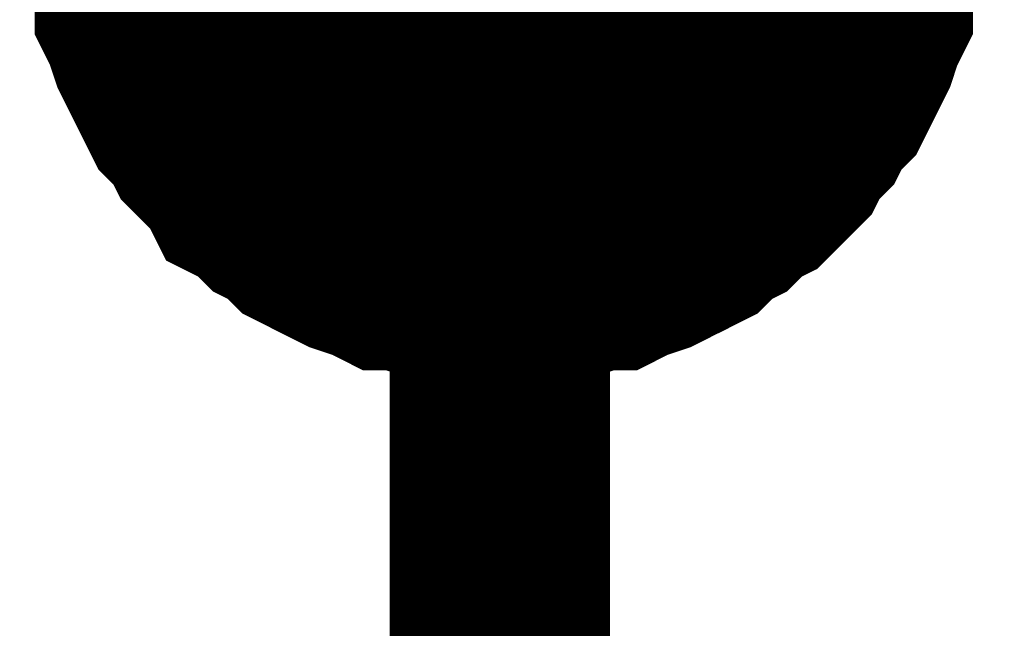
# Model space of a CAD drawing. Header units: inches. Extents: x 0 to 17, y 0 to 11.
# Tile 94 of 256: x 11.5742 to 11.6269, y 8.2608 to 8.2934. Entities that reach past the tile are written whole.
import ezdxf

# ---------------------------------------------------------------- set-up
doc = ezdxf.new("R2010")
doc.units = ezdxf.units.IN
doc.header["$MEASUREMENT"] = 0
doc.layers.add('Sheet', color=255, linetype='Continuous')

msp = doc.modelspace()

# ---------------------------------------------------------------- linework, layer by layer
at = {"layer": 'Sheet'}
msp.add_lwpolyline([(11.59, 8.3, 0.02, 0.02, 1), (11.61, 8.3, 0.02, 0.02, 1)], format="xyseb", close=True, dxfattribs=at)
for points in [[(11.599883, 8.279736, 0.0118, 0.0118, 0), (11.598694, 8.279736, 0.0118, 0.0118, 0), (11.597901, 8.279736, 0.0118, 0.0118, 0), (11.596712, 8.280133, 0.0118, 0.0118, 0), (11.595919, 8.280133, 0.0118, 0.0118, 0), (11.594729, 8.280529, 0.0118, 0.0118, 0), (11.593937, 8.280529, 0.0118, 0.0118, 0), (11.593144, 8.280926, 0.0118, 0.0118, 0), (11.591954, 8.281322, 0.0118, 0.0118, 0), (11.591161, 8.281719, 0.0118, 0.0118, 0), (11.590368, 8.282115, 0.0118, 0.0118, 0), (11.589576, 8.282512, 0.0118, 0.0118, 0), (11.588783, 8.283304, 0.0118, 0.0118, 0), (11.58799, 8.283701, 0.0118, 0.0118, 0), (11.587197, 8.284494, 0.0118, 0.0118, 0), (11.586404, 8.28489, 0.0118, 0.0118, 0), (11.586007, 8.285683, 0.0118, 0.0118, 0), (11.585215, 8.286476, 0.0118, 0.0118, 0), (11.584422, 8.287269, 0.0118, 0.0118, 0), (11.584025, 8.288062, 0.0118, 0.0118, 0), (11.583232, 8.288855, 0.0118, 0.0118, 0), (11.582836, 8.289648, 0.0118, 0.0118, 0), (11.582439, 8.290441, 0.0118, 0.0118, 0), (11.582043, 8.291234, 0.0118, 0.0118, 0), (11.581646, 8.292027, 0.0118, 0.0118, 0), (11.58125, 8.293217, 0.0118, 0.0118, 0), (11.580854, 8.29401, 0.0118, 0.0118, 0), (11.580854, 8.294802, 0.0118, 0.0118, 0), (11.580457, 8.295992, 0.0118, 0.0118, 0), (11.580457, 8.296785, 0.0118, 0.0118, 0), (11.580061, 8.297974, 0.0118, 0.0118, 0), (11.580061, 8.298767, 0.0118, 0.0118, 0), (11.580061, 8.299957, 0.0118, 0.0118, 0)], [(11.599883, 8.279736, 0.0118, 0.0118, 0), (11.598694, 8.279736, 0.0118, 0.0118, 0), (11.597901, 8.279736, 0.0118, 0.0118, 0), (11.596712, 8.280133, 0.0118, 0.0118, 0), (11.595919, 8.280133, 0.0118, 0.0118, 0), (11.594729, 8.280529, 0.0118, 0.0118, 0), (11.593937, 8.280529, 0.0118, 0.0118, 0), (11.593144, 8.280926, 0.0118, 0.0118, 0), (11.591954, 8.281322, 0.0118, 0.0118, 0), (11.591161, 8.281719, 0.0118, 0.0118, 0), (11.590368, 8.282115, 0.0118, 0.0118, 0), (11.589576, 8.282512, 0.0118, 0.0118, 0), (11.588783, 8.283304, 0.0118, 0.0118, 0), (11.58799, 8.283701, 0.0118, 0.0118, 0), (11.587197, 8.284494, 0.0118, 0.0118, 0), (11.586404, 8.28489, 0.0118, 0.0118, 0), (11.586007, 8.285683, 0.0118, 0.0118, 0), (11.585215, 8.286476, 0.0118, 0.0118, 0), (11.584422, 8.287269, 0.0118, 0.0118, 0), (11.584025, 8.288062, 0.0118, 0.0118, 0), (11.583232, 8.288855, 0.0118, 0.0118, 0), (11.582836, 8.289648, 0.0118, 0.0118, 0), (11.582439, 8.290441, 0.0118, 0.0118, 0), (11.582043, 8.291234, 0.0118, 0.0118, 0), (11.581646, 8.292027, 0.0118, 0.0118, 0), (11.58125, 8.293217, 0.0118, 0.0118, 0), (11.580854, 8.29401, 0.0118, 0.0118, 0), (11.580854, 8.294802, 0.0118, 0.0118, 0), (11.580457, 8.295992, 0.0118, 0.0118, 0), (11.580457, 8.296785, 0.0118, 0.0118, 0), (11.580061, 8.297974, 0.0118, 0.0118, 0), (11.580061, 8.298767, 0.0118, 0.0118, 0), (11.580061, 8.299957, 0.0118, 0.0118, 0)], [(11.599883, 8.279736, 0.0118, 0.0118, 0), (11.598694, 8.279736, 0.0118, 0.0118, 0), (11.597901, 8.279736, 0.0118, 0.0118, 0), (11.596712, 8.280133, 0.0118, 0.0118, 0), (11.595919, 8.280133, 0.0118, 0.0118, 0), (11.594729, 8.280529, 0.0118, 0.0118, 0), (11.593937, 8.280529, 0.0118, 0.0118, 0), (11.593144, 8.280926, 0.0118, 0.0118, 0), (11.591954, 8.281322, 0.0118, 0.0118, 0), (11.591161, 8.281719, 0.0118, 0.0118, 0), (11.590368, 8.282115, 0.0118, 0.0118, 0), (11.589576, 8.282512, 0.0118, 0.0118, 0), (11.588783, 8.283304, 0.0118, 0.0118, 0), (11.58799, 8.283701, 0.0118, 0.0118, 0), (11.587197, 8.284494, 0.0118, 0.0118, 0), (11.586404, 8.28489, 0.0118, 0.0118, 0), (11.586007, 8.285683, 0.0118, 0.0118, 0), (11.585215, 8.286476, 0.0118, 0.0118, 0), (11.584422, 8.287269, 0.0118, 0.0118, 0), (11.584025, 8.288062, 0.0118, 0.0118, 0), (11.583232, 8.288855, 0.0118, 0.0118, 0), (11.582836, 8.289648, 0.0118, 0.0118, 0), (11.582439, 8.290441, 0.0118, 0.0118, 0), (11.582043, 8.291234, 0.0118, 0.0118, 0), (11.581646, 8.292027, 0.0118, 0.0118, 0), (11.58125, 8.293217, 0.0118, 0.0118, 0), (11.580854, 8.29401, 0.0118, 0.0118, 0), (11.580854, 8.294802, 0.0118, 0.0118, 0), (11.580457, 8.295992, 0.0118, 0.0118, 0), (11.580457, 8.296785, 0.0118, 0.0118, 0), (11.580061, 8.297974, 0.0118, 0.0118, 0), (11.580061, 8.298767, 0.0118, 0.0118, 0), (11.580061, 8.299957, 0.0118, 0.0118, 0)], [(11.599883, 8.279736, 0.0118, 0.0118, 0), (11.598694, 8.279736, 0.0118, 0.0118, 0), (11.597901, 8.279736, 0.0118, 0.0118, 0), (11.596712, 8.280133, 0.0118, 0.0118, 0), (11.595919, 8.280133, 0.0118, 0.0118, 0), (11.594729, 8.280529, 0.0118, 0.0118, 0), (11.593937, 8.280529, 0.0118, 0.0118, 0), (11.593144, 8.280926, 0.0118, 0.0118, 0), (11.591954, 8.281322, 0.0118, 0.0118, 0), (11.591161, 8.281719, 0.0118, 0.0118, 0), (11.590368, 8.282115, 0.0118, 0.0118, 0), (11.589576, 8.282512, 0.0118, 0.0118, 0), (11.588783, 8.283304, 0.0118, 0.0118, 0), (11.58799, 8.283701, 0.0118, 0.0118, 0), (11.587197, 8.284494, 0.0118, 0.0118, 0), (11.586404, 8.28489, 0.0118, 0.0118, 0), (11.586007, 8.285683, 0.0118, 0.0118, 0), (11.585215, 8.286476, 0.0118, 0.0118, 0), (11.584422, 8.287269, 0.0118, 0.0118, 0), (11.584025, 8.288062, 0.0118, 0.0118, 0), (11.583232, 8.288855, 0.0118, 0.0118, 0), (11.582836, 8.289648, 0.0118, 0.0118, 0), (11.582439, 8.290441, 0.0118, 0.0118, 0), (11.582043, 8.291234, 0.0118, 0.0118, 0), (11.581646, 8.292027, 0.0118, 0.0118, 0), (11.58125, 8.293217, 0.0118, 0.0118, 0), (11.580854, 8.29401, 0.0118, 0.0118, 0), (11.580854, 8.294802, 0.0118, 0.0118, 0), (11.580457, 8.295992, 0.0118, 0.0118, 0), (11.580457, 8.296785, 0.0118, 0.0118, 0), (11.580061, 8.297974, 0.0118, 0.0118, 0), (11.580061, 8.298767, 0.0118, 0.0118, 0), (11.580061, 8.299957, 0.0118, 0.0118, 0)], [(11.599883, 8.279736, 0.0118, 0.0118, 0), (11.598694, 8.279736, 0.0118, 0.0118, 0), (11.597901, 8.279736, 0.0118, 0.0118, 0), (11.596712, 8.280133, 0.0118, 0.0118, 0), (11.595919, 8.280133, 0.0118, 0.0118, 0), (11.594729, 8.280529, 0.0118, 0.0118, 0), (11.593937, 8.280529, 0.0118, 0.0118, 0), (11.593144, 8.280926, 0.0118, 0.0118, 0), (11.591954, 8.281322, 0.0118, 0.0118, 0), (11.591161, 8.281719, 0.0118, 0.0118, 0), (11.590368, 8.282115, 0.0118, 0.0118, 0), (11.589576, 8.282512, 0.0118, 0.0118, 0), (11.588783, 8.283304, 0.0118, 0.0118, 0), (11.58799, 8.283701, 0.0118, 0.0118, 0), (11.587197, 8.284494, 0.0118, 0.0118, 0), (11.586404, 8.28489, 0.0118, 0.0118, 0), (11.586007, 8.285683, 0.0118, 0.0118, 0), (11.585215, 8.286476, 0.0118, 0.0118, 0), (11.584422, 8.287269, 0.0118, 0.0118, 0), (11.584025, 8.288062, 0.0118, 0.0118, 0), (11.583232, 8.288855, 0.0118, 0.0118, 0), (11.582836, 8.289648, 0.0118, 0.0118, 0), (11.582439, 8.290441, 0.0118, 0.0118, 0), (11.582043, 8.291234, 0.0118, 0.0118, 0), (11.581646, 8.292027, 0.0118, 0.0118, 0), (11.58125, 8.293217, 0.0118, 0.0118, 0), (11.580854, 8.29401, 0.0118, 0.0118, 0), (11.580854, 8.294802, 0.0118, 0.0118, 0), (11.580457, 8.295992, 0.0118, 0.0118, 0), (11.580457, 8.296785, 0.0118, 0.0118, 0), (11.580061, 8.297974, 0.0118, 0.0118, 0), (11.580061, 8.298767, 0.0118, 0.0118, 0), (11.580061, 8.299957, 0.0118, 0.0118, 0)], [(11.599883, 8.279736, 0.0118, 0.0118, 0), (11.598694, 8.279736, 0.0118, 0.0118, 0), (11.597901, 8.279736, 0.0118, 0.0118, 0), (11.596712, 8.280133, 0.0118, 0.0118, 0), (11.595919, 8.280133, 0.0118, 0.0118, 0), (11.594729, 8.280529, 0.0118, 0.0118, 0), (11.593937, 8.280529, 0.0118, 0.0118, 0), (11.593144, 8.280926, 0.0118, 0.0118, 0), (11.591954, 8.281322, 0.0118, 0.0118, 0), (11.591161, 8.281719, 0.0118, 0.0118, 0), (11.590368, 8.282115, 0.0118, 0.0118, 0), (11.589576, 8.282512, 0.0118, 0.0118, 0), (11.588783, 8.283304, 0.0118, 0.0118, 0), (11.58799, 8.283701, 0.0118, 0.0118, 0), (11.587197, 8.284494, 0.0118, 0.0118, 0), (11.586404, 8.28489, 0.0118, 0.0118, 0), (11.586007, 8.285683, 0.0118, 0.0118, 0), (11.585215, 8.286476, 0.0118, 0.0118, 0), (11.584422, 8.287269, 0.0118, 0.0118, 0), (11.584025, 8.288062, 0.0118, 0.0118, 0), (11.583232, 8.288855, 0.0118, 0.0118, 0), (11.582836, 8.289648, 0.0118, 0.0118, 0), (11.582439, 8.290441, 0.0118, 0.0118, 0), (11.582043, 8.291234, 0.0118, 0.0118, 0), (11.581646, 8.292027, 0.0118, 0.0118, 0), (11.58125, 8.293217, 0.0118, 0.0118, 0), (11.580854, 8.29401, 0.0118, 0.0118, 0), (11.580854, 8.294802, 0.0118, 0.0118, 0), (11.580457, 8.295992, 0.0118, 0.0118, 0), (11.580457, 8.296785, 0.0118, 0.0118, 0), (11.580061, 8.297974, 0.0118, 0.0118, 0), (11.580061, 8.298767, 0.0118, 0.0118, 0), (11.580061, 8.299957, 0.0118, 0.0118, 0)], [(11.599883, 8.299957, 0.0118, 0.0118, 0), (11.599883, 8.199647, 0.0118, 0.0118, 0), (12.799953, 8.199647, 0.0118, 0.0118, 0)], [(11.620103, 8.299957, 0.0118, 0.0118, 0), (11.620103, 8.298767, 0.0118, 0.0118, 0), (11.620103, 8.297974, 0.0118, 0.0118, 0), (11.619706, 8.296785, 0.0118, 0.0118, 0), (11.619706, 8.295992, 0.0118, 0.0118, 0), (11.61931, 8.294802, 0.0118, 0.0118, 0), (11.61931, 8.29401, 0.0118, 0.0118, 0), (11.618913, 8.293217, 0.0118, 0.0118, 0), (11.618517, 8.292027, 0.0118, 0.0118, 0), (11.61812, 8.291234, 0.0118, 0.0118, 0), (11.617724, 8.290441, 0.0118, 0.0118, 0), (11.617327, 8.289648, 0.0118, 0.0118, 0), (11.616535, 8.288855, 0.0118, 0.0118, 0), (11.616138, 8.288062, 0.0118, 0.0118, 0), (11.615345, 8.287269, 0.0118, 0.0118, 0), (11.614949, 8.286476, 0.0118, 0.0118, 0), (11.614156, 8.285683, 0.0118, 0.0118, 0), (11.613363, 8.28489, 0.0118, 0.0118, 0), (11.61257, 8.284494, 0.0118, 0.0118, 0), (11.611777, 8.283701, 0.0118, 0.0118, 0), (11.610984, 8.283304, 0.0118, 0.0118, 0), (11.610191, 8.282512, 0.0118, 0.0118, 0), (11.609398, 8.282115, 0.0118, 0.0118, 0), (11.608605, 8.281719, 0.0118, 0.0118, 0), (11.607812, 8.281322, 0.0118, 0.0118, 0), (11.606623, 8.280926, 0.0118, 0.0118, 0), (11.60583, 8.280529, 0.0118, 0.0118, 0), (11.605037, 8.280529, 0.0118, 0.0118, 0), (11.603848, 8.280133, 0.0118, 0.0118, 0), (11.603055, 8.280133, 0.0118, 0.0118, 0), (11.601866, 8.279736, 0.0118, 0.0118, 0), (11.601073, 8.279736, 0.0118, 0.0118, 0), (11.599883, 8.279736, 0.0118, 0.0118, 0)], [(11.620103, 8.299957, 0.0118, 0.0118, 0), (11.620103, 8.298767, 0.0118, 0.0118, 0), (11.620103, 8.297974, 0.0118, 0.0118, 0), (11.619706, 8.296785, 0.0118, 0.0118, 0), (11.619706, 8.295992, 0.0118, 0.0118, 0), (11.61931, 8.294802, 0.0118, 0.0118, 0), (11.61931, 8.29401, 0.0118, 0.0118, 0), (11.618913, 8.293217, 0.0118, 0.0118, 0), (11.618517, 8.292027, 0.0118, 0.0118, 0), (11.61812, 8.291234, 0.0118, 0.0118, 0), (11.617724, 8.290441, 0.0118, 0.0118, 0), (11.617327, 8.289648, 0.0118, 0.0118, 0), (11.616535, 8.288855, 0.0118, 0.0118, 0), (11.616138, 8.288062, 0.0118, 0.0118, 0), (11.615345, 8.287269, 0.0118, 0.0118, 0), (11.614949, 8.286476, 0.0118, 0.0118, 0), (11.614156, 8.285683, 0.0118, 0.0118, 0), (11.613363, 8.28489, 0.0118, 0.0118, 0), (11.61257, 8.284494, 0.0118, 0.0118, 0), (11.611777, 8.283701, 0.0118, 0.0118, 0), (11.610984, 8.283304, 0.0118, 0.0118, 0), (11.610191, 8.282512, 0.0118, 0.0118, 0), (11.609398, 8.282115, 0.0118, 0.0118, 0), (11.608605, 8.281719, 0.0118, 0.0118, 0), (11.607812, 8.281322, 0.0118, 0.0118, 0), (11.606623, 8.280926, 0.0118, 0.0118, 0), (11.60583, 8.280529, 0.0118, 0.0118, 0), (11.605037, 8.280529, 0.0118, 0.0118, 0), (11.603848, 8.280133, 0.0118, 0.0118, 0), (11.603055, 8.280133, 0.0118, 0.0118, 0), (11.601866, 8.279736, 0.0118, 0.0118, 0), (11.601073, 8.279736, 0.0118, 0.0118, 0), (11.599883, 8.279736, 0.0118, 0.0118, 0)], [(11.620103, 8.299957, 0.0118, 0.0118, 0), (11.620103, 8.298767, 0.0118, 0.0118, 0), (11.620103, 8.297974, 0.0118, 0.0118, 0), (11.619706, 8.296785, 0.0118, 0.0118, 0), (11.619706, 8.295992, 0.0118, 0.0118, 0), (11.61931, 8.294802, 0.0118, 0.0118, 0), (11.61931, 8.29401, 0.0118, 0.0118, 0), (11.618913, 8.293217, 0.0118, 0.0118, 0), (11.618517, 8.292027, 0.0118, 0.0118, 0), (11.61812, 8.291234, 0.0118, 0.0118, 0), (11.617724, 8.290441, 0.0118, 0.0118, 0), (11.617327, 8.289648, 0.0118, 0.0118, 0), (11.616535, 8.288855, 0.0118, 0.0118, 0), (11.616138, 8.288062, 0.0118, 0.0118, 0), (11.615345, 8.287269, 0.0118, 0.0118, 0), (11.614949, 8.286476, 0.0118, 0.0118, 0), (11.614156, 8.285683, 0.0118, 0.0118, 0), (11.613363, 8.28489, 0.0118, 0.0118, 0), (11.61257, 8.284494, 0.0118, 0.0118, 0), (11.611777, 8.283701, 0.0118, 0.0118, 0), (11.610984, 8.283304, 0.0118, 0.0118, 0), (11.610191, 8.282512, 0.0118, 0.0118, 0), (11.609398, 8.282115, 0.0118, 0.0118, 0), (11.608605, 8.281719, 0.0118, 0.0118, 0), (11.607812, 8.281322, 0.0118, 0.0118, 0), (11.606623, 8.280926, 0.0118, 0.0118, 0), (11.60583, 8.280529, 0.0118, 0.0118, 0), (11.605037, 8.280529, 0.0118, 0.0118, 0), (11.603848, 8.280133, 0.0118, 0.0118, 0), (11.603055, 8.280133, 0.0118, 0.0118, 0), (11.601866, 8.279736, 0.0118, 0.0118, 0), (11.601073, 8.279736, 0.0118, 0.0118, 0), (11.599883, 8.279736, 0.0118, 0.0118, 0)], [(11.620103, 8.299957, 0.0118, 0.0118, 0), (11.620103, 8.298767, 0.0118, 0.0118, 0), (11.620103, 8.297974, 0.0118, 0.0118, 0), (11.619706, 8.296785, 0.0118, 0.0118, 0), (11.619706, 8.295992, 0.0118, 0.0118, 0), (11.61931, 8.294802, 0.0118, 0.0118, 0), (11.61931, 8.29401, 0.0118, 0.0118, 0), (11.618913, 8.293217, 0.0118, 0.0118, 0), (11.618517, 8.292027, 0.0118, 0.0118, 0), (11.61812, 8.291234, 0.0118, 0.0118, 0), (11.617724, 8.290441, 0.0118, 0.0118, 0), (11.617327, 8.289648, 0.0118, 0.0118, 0), (11.616535, 8.288855, 0.0118, 0.0118, 0), (11.616138, 8.288062, 0.0118, 0.0118, 0), (11.615345, 8.287269, 0.0118, 0.0118, 0), (11.614949, 8.286476, 0.0118, 0.0118, 0), (11.614156, 8.285683, 0.0118, 0.0118, 0), (11.613363, 8.28489, 0.0118, 0.0118, 0), (11.61257, 8.284494, 0.0118, 0.0118, 0), (11.611777, 8.283701, 0.0118, 0.0118, 0), (11.610984, 8.283304, 0.0118, 0.0118, 0), (11.610191, 8.282512, 0.0118, 0.0118, 0), (11.609398, 8.282115, 0.0118, 0.0118, 0), (11.608605, 8.281719, 0.0118, 0.0118, 0), (11.607812, 8.281322, 0.0118, 0.0118, 0), (11.606623, 8.280926, 0.0118, 0.0118, 0), (11.60583, 8.280529, 0.0118, 0.0118, 0), (11.605037, 8.280529, 0.0118, 0.0118, 0), (11.603848, 8.280133, 0.0118, 0.0118, 0), (11.603055, 8.280133, 0.0118, 0.0118, 0), (11.601866, 8.279736, 0.0118, 0.0118, 0), (11.601073, 8.279736, 0.0118, 0.0118, 0), (11.599883, 8.279736, 0.0118, 0.0118, 0)], [(11.620103, 8.299957, 0.0118, 0.0118, 0), (11.620103, 8.298767, 0.0118, 0.0118, 0), (11.620103, 8.297974, 0.0118, 0.0118, 0), (11.619706, 8.296785, 0.0118, 0.0118, 0), (11.619706, 8.295992, 0.0118, 0.0118, 0), (11.61931, 8.294802, 0.0118, 0.0118, 0), (11.61931, 8.29401, 0.0118, 0.0118, 0), (11.618913, 8.293217, 0.0118, 0.0118, 0), (11.618517, 8.292027, 0.0118, 0.0118, 0), (11.61812, 8.291234, 0.0118, 0.0118, 0), (11.617724, 8.290441, 0.0118, 0.0118, 0), (11.617327, 8.289648, 0.0118, 0.0118, 0), (11.616535, 8.288855, 0.0118, 0.0118, 0), (11.616138, 8.288062, 0.0118, 0.0118, 0), (11.615345, 8.287269, 0.0118, 0.0118, 0), (11.614949, 8.286476, 0.0118, 0.0118, 0), (11.614156, 8.285683, 0.0118, 0.0118, 0), (11.613363, 8.28489, 0.0118, 0.0118, 0), (11.61257, 8.284494, 0.0118, 0.0118, 0), (11.611777, 8.283701, 0.0118, 0.0118, 0), (11.610984, 8.283304, 0.0118, 0.0118, 0), (11.610191, 8.282512, 0.0118, 0.0118, 0), (11.609398, 8.282115, 0.0118, 0.0118, 0), (11.608605, 8.281719, 0.0118, 0.0118, 0), (11.607812, 8.281322, 0.0118, 0.0118, 0), (11.606623, 8.280926, 0.0118, 0.0118, 0), (11.60583, 8.280529, 0.0118, 0.0118, 0), (11.605037, 8.280529, 0.0118, 0.0118, 0), (11.603848, 8.280133, 0.0118, 0.0118, 0), (11.603055, 8.280133, 0.0118, 0.0118, 0), (11.601866, 8.279736, 0.0118, 0.0118, 0), (11.601073, 8.279736, 0.0118, 0.0118, 0), (11.599883, 8.279736, 0.0118, 0.0118, 0)], [(11.620103, 8.299957, 0.0118, 0.0118, 0), (11.620103, 8.298767, 0.0118, 0.0118, 0), (11.620103, 8.297974, 0.0118, 0.0118, 0), (11.619706, 8.296785, 0.0118, 0.0118, 0), (11.619706, 8.295992, 0.0118, 0.0118, 0), (11.61931, 8.294802, 0.0118, 0.0118, 0), (11.61931, 8.29401, 0.0118, 0.0118, 0), (11.618913, 8.293217, 0.0118, 0.0118, 0), (11.618517, 8.292027, 0.0118, 0.0118, 0), (11.61812, 8.291234, 0.0118, 0.0118, 0), (11.617724, 8.290441, 0.0118, 0.0118, 0), (11.617327, 8.289648, 0.0118, 0.0118, 0), (11.616535, 8.288855, 0.0118, 0.0118, 0), (11.616138, 8.288062, 0.0118, 0.0118, 0), (11.615345, 8.287269, 0.0118, 0.0118, 0), (11.614949, 8.286476, 0.0118, 0.0118, 0), (11.614156, 8.285683, 0.0118, 0.0118, 0), (11.613363, 8.28489, 0.0118, 0.0118, 0), (11.61257, 8.284494, 0.0118, 0.0118, 0), (11.611777, 8.283701, 0.0118, 0.0118, 0), (11.610984, 8.283304, 0.0118, 0.0118, 0), (11.610191, 8.282512, 0.0118, 0.0118, 0), (11.609398, 8.282115, 0.0118, 0.0118, 0), (11.608605, 8.281719, 0.0118, 0.0118, 0), (11.607812, 8.281322, 0.0118, 0.0118, 0), (11.606623, 8.280926, 0.0118, 0.0118, 0), (11.60583, 8.280529, 0.0118, 0.0118, 0), (11.605037, 8.280529, 0.0118, 0.0118, 0), (11.603848, 8.280133, 0.0118, 0.0118, 0), (11.603055, 8.280133, 0.0118, 0.0118, 0), (11.601866, 8.279736, 0.0118, 0.0118, 0), (11.601073, 8.279736, 0.0118, 0.0118, 0), (11.599883, 8.279736, 0.0118, 0.0118, 0)], [(11.599883, 8.279736, 0.0039, 0.0039, 0), (11.598694, 8.279736, 0.0039, 0.0039, 0), (11.597901, 8.279736, 0.0039, 0.0039, 0), (11.596712, 8.280133, 0.0039, 0.0039, 0), (11.595919, 8.280133, 0.0039, 0.0039, 0), (11.594729, 8.280529, 0.0039, 0.0039, 0), (11.593937, 8.280529, 0.0039, 0.0039, 0), (11.593144, 8.280926, 0.0039, 0.0039, 0), (11.591954, 8.281322, 0.0039, 0.0039, 0), (11.591161, 8.281719, 0.0039, 0.0039, 0), (11.590368, 8.282115, 0.0039, 0.0039, 0), (11.589576, 8.282512, 0.0039, 0.0039, 0), (11.588783, 8.283304, 0.0039, 0.0039, 0), (11.58799, 8.283701, 0.0039, 0.0039, 0), (11.587197, 8.284494, 0.0039, 0.0039, 0), (11.586404, 8.28489, 0.0039, 0.0039, 0), (11.586007, 8.285683, 0.0039, 0.0039, 0), (11.585215, 8.286476, 0.0039, 0.0039, 0), (11.584422, 8.287269, 0.0039, 0.0039, 0), (11.584025, 8.288062, 0.0039, 0.0039, 0), (11.583232, 8.288855, 0.0039, 0.0039, 0), (11.582836, 8.289648, 0.0039, 0.0039, 0), (11.582439, 8.290441, 0.0039, 0.0039, 0), (11.582043, 8.291234, 0.0039, 0.0039, 0), (11.581646, 8.292027, 0.0039, 0.0039, 0), (11.58125, 8.293217, 0.0039, 0.0039, 0), (11.580854, 8.29401, 0.0039, 0.0039, 0), (11.580854, 8.294802, 0.0039, 0.0039, 0), (11.580457, 8.295992, 0.0039, 0.0039, 0)], [(11.599883, 8.279736, 0.0039, 0.0039, 0), (11.598694, 8.279736, 0.0039, 0.0039, 0), (11.597901, 8.279736, 0.0039, 0.0039, 0), (11.596712, 8.280133, 0.0039, 0.0039, 0), (11.595919, 8.280133, 0.0039, 0.0039, 0), (11.594729, 8.280529, 0.0039, 0.0039, 0), (11.593937, 8.280529, 0.0039, 0.0039, 0), (11.593144, 8.280926, 0.0039, 0.0039, 0), (11.591954, 8.281322, 0.0039, 0.0039, 0), (11.591161, 8.281719, 0.0039, 0.0039, 0), (11.590368, 8.282115, 0.0039, 0.0039, 0), (11.589576, 8.282512, 0.0039, 0.0039, 0), (11.588783, 8.283304, 0.0039, 0.0039, 0), (11.58799, 8.283701, 0.0039, 0.0039, 0), (11.587197, 8.284494, 0.0039, 0.0039, 0), (11.586404, 8.28489, 0.0039, 0.0039, 0), (11.586007, 8.285683, 0.0039, 0.0039, 0), (11.585215, 8.286476, 0.0039, 0.0039, 0), (11.584422, 8.287269, 0.0039, 0.0039, 0), (11.584025, 8.288062, 0.0039, 0.0039, 0), (11.583232, 8.288855, 0.0039, 0.0039, 0), (11.582836, 8.289648, 0.0039, 0.0039, 0), (11.582439, 8.290441, 0.0039, 0.0039, 0), (11.582043, 8.291234, 0.0039, 0.0039, 0), (11.581646, 8.292027, 0.0039, 0.0039, 0), (11.58125, 8.293217, 0.0039, 0.0039, 0), (11.580854, 8.29401, 0.0039, 0.0039, 0), (11.580854, 8.294802, 0.0039, 0.0039, 0), (11.580457, 8.295992, 0.0039, 0.0039, 0)], [(11.599883, 8.279736, 0.0039, 0.0039, 0), (11.598694, 8.279736, 0.0039, 0.0039, 0), (11.597901, 8.279736, 0.0039, 0.0039, 0), (11.596712, 8.280133, 0.0039, 0.0039, 0), (11.595919, 8.280133, 0.0039, 0.0039, 0), (11.594729, 8.280529, 0.0039, 0.0039, 0), (11.593937, 8.280529, 0.0039, 0.0039, 0), (11.593144, 8.280926, 0.0039, 0.0039, 0), (11.591954, 8.281322, 0.0039, 0.0039, 0), (11.591161, 8.281719, 0.0039, 0.0039, 0), (11.590368, 8.282115, 0.0039, 0.0039, 0), (11.589576, 8.282512, 0.0039, 0.0039, 0), (11.588783, 8.283304, 0.0039, 0.0039, 0), (11.58799, 8.283701, 0.0039, 0.0039, 0), (11.587197, 8.284494, 0.0039, 0.0039, 0), (11.586404, 8.28489, 0.0039, 0.0039, 0), (11.586007, 8.285683, 0.0039, 0.0039, 0), (11.585215, 8.286476, 0.0039, 0.0039, 0), (11.584422, 8.287269, 0.0039, 0.0039, 0), (11.584025, 8.288062, 0.0039, 0.0039, 0), (11.583232, 8.288855, 0.0039, 0.0039, 0), (11.582836, 8.289648, 0.0039, 0.0039, 0), (11.582439, 8.290441, 0.0039, 0.0039, 0), (11.582043, 8.291234, 0.0039, 0.0039, 0), (11.581646, 8.292027, 0.0039, 0.0039, 0), (11.58125, 8.293217, 0.0039, 0.0039, 0), (11.580854, 8.29401, 0.0039, 0.0039, 0), (11.580854, 8.294802, 0.0039, 0.0039, 0), (11.580457, 8.295992, 0.0039, 0.0039, 0)], [(11.599883, 8.279736, 0.0039, 0.0039, 0), (11.598694, 8.279736, 0.0039, 0.0039, 0), (11.597901, 8.279736, 0.0039, 0.0039, 0), (11.596712, 8.280133, 0.0039, 0.0039, 0), (11.595919, 8.280133, 0.0039, 0.0039, 0), (11.594729, 8.280529, 0.0039, 0.0039, 0), (11.593937, 8.280529, 0.0039, 0.0039, 0), (11.593144, 8.280926, 0.0039, 0.0039, 0), (11.591954, 8.281322, 0.0039, 0.0039, 0), (11.591161, 8.281719, 0.0039, 0.0039, 0), (11.590368, 8.282115, 0.0039, 0.0039, 0), (11.589576, 8.282512, 0.0039, 0.0039, 0), (11.588783, 8.283304, 0.0039, 0.0039, 0), (11.58799, 8.283701, 0.0039, 0.0039, 0), (11.587197, 8.284494, 0.0039, 0.0039, 0), (11.586404, 8.28489, 0.0039, 0.0039, 0), (11.586007, 8.285683, 0.0039, 0.0039, 0), (11.585215, 8.286476, 0.0039, 0.0039, 0), (11.584422, 8.287269, 0.0039, 0.0039, 0), (11.584025, 8.288062, 0.0039, 0.0039, 0), (11.583232, 8.288855, 0.0039, 0.0039, 0), (11.582836, 8.289648, 0.0039, 0.0039, 0), (11.582439, 8.290441, 0.0039, 0.0039, 0), (11.582043, 8.291234, 0.0039, 0.0039, 0), (11.581646, 8.292027, 0.0039, 0.0039, 0), (11.58125, 8.293217, 0.0039, 0.0039, 0), (11.580854, 8.29401, 0.0039, 0.0039, 0), (11.580854, 8.294802, 0.0039, 0.0039, 0), (11.580457, 8.295992, 0.0039, 0.0039, 0)], [(11.599883, 8.279736, 0.0039, 0.0039, 0), (11.598694, 8.279736, 0.0039, 0.0039, 0), (11.597901, 8.279736, 0.0039, 0.0039, 0), (11.596712, 8.280133, 0.0039, 0.0039, 0), (11.595919, 8.280133, 0.0039, 0.0039, 0), (11.594729, 8.280529, 0.0039, 0.0039, 0), (11.593937, 8.280529, 0.0039, 0.0039, 0), (11.593144, 8.280926, 0.0039, 0.0039, 0), (11.591954, 8.281322, 0.0039, 0.0039, 0), (11.591161, 8.281719, 0.0039, 0.0039, 0), (11.590368, 8.282115, 0.0039, 0.0039, 0), (11.589576, 8.282512, 0.0039, 0.0039, 0), (11.588783, 8.283304, 0.0039, 0.0039, 0), (11.58799, 8.283701, 0.0039, 0.0039, 0), (11.587197, 8.284494, 0.0039, 0.0039, 0), (11.586404, 8.28489, 0.0039, 0.0039, 0), (11.586007, 8.285683, 0.0039, 0.0039, 0), (11.585215, 8.286476, 0.0039, 0.0039, 0), (11.584422, 8.287269, 0.0039, 0.0039, 0), (11.584025, 8.288062, 0.0039, 0.0039, 0), (11.583232, 8.288855, 0.0039, 0.0039, 0), (11.582836, 8.289648, 0.0039, 0.0039, 0), (11.582439, 8.290441, 0.0039, 0.0039, 0), (11.582043, 8.291234, 0.0039, 0.0039, 0), (11.581646, 8.292027, 0.0039, 0.0039, 0), (11.58125, 8.293217, 0.0039, 0.0039, 0), (11.580854, 8.29401, 0.0039, 0.0039, 0), (11.580854, 8.294802, 0.0039, 0.0039, 0), (11.580457, 8.295992, 0.0039, 0.0039, 0)], [(11.599883, 8.279736, 0.0039, 0.0039, 0), (11.598694, 8.279736, 0.0039, 0.0039, 0), (11.597901, 8.279736, 0.0039, 0.0039, 0), (11.596712, 8.280133, 0.0039, 0.0039, 0), (11.595919, 8.280133, 0.0039, 0.0039, 0), (11.594729, 8.280529, 0.0039, 0.0039, 0), (11.593937, 8.280529, 0.0039, 0.0039, 0), (11.593144, 8.280926, 0.0039, 0.0039, 0), (11.591954, 8.281322, 0.0039, 0.0039, 0), (11.591161, 8.281719, 0.0039, 0.0039, 0), (11.590368, 8.282115, 0.0039, 0.0039, 0), (11.589576, 8.282512, 0.0039, 0.0039, 0), (11.588783, 8.283304, 0.0039, 0.0039, 0), (11.58799, 8.283701, 0.0039, 0.0039, 0), (11.587197, 8.284494, 0.0039, 0.0039, 0), (11.586404, 8.28489, 0.0039, 0.0039, 0), (11.586007, 8.285683, 0.0039, 0.0039, 0), (11.585215, 8.286476, 0.0039, 0.0039, 0), (11.584422, 8.287269, 0.0039, 0.0039, 0), (11.584025, 8.288062, 0.0039, 0.0039, 0), (11.583232, 8.288855, 0.0039, 0.0039, 0), (11.582836, 8.289648, 0.0039, 0.0039, 0), (11.582439, 8.290441, 0.0039, 0.0039, 0), (11.582043, 8.291234, 0.0039, 0.0039, 0), (11.581646, 8.292027, 0.0039, 0.0039, 0), (11.58125, 8.293217, 0.0039, 0.0039, 0), (11.580854, 8.29401, 0.0039, 0.0039, 0), (11.580854, 8.294802, 0.0039, 0.0039, 0), (11.580457, 8.295992, 0.0039, 0.0039, 0)], [(11.619706, 8.295992, 0.0039, 0.0039, 0), (11.61931, 8.294802, 0.0039, 0.0039, 0), (11.61931, 8.29401, 0.0039, 0.0039, 0), (11.618913, 8.293217, 0.0039, 0.0039, 0), (11.618517, 8.292027, 0.0039, 0.0039, 0), (11.61812, 8.291234, 0.0039, 0.0039, 0), (11.617724, 8.290441, 0.0039, 0.0039, 0), (11.617327, 8.289648, 0.0039, 0.0039, 0), (11.616535, 8.288855, 0.0039, 0.0039, 0), (11.616138, 8.288062, 0.0039, 0.0039, 0), (11.615345, 8.287269, 0.0039, 0.0039, 0), (11.614949, 8.286476, 0.0039, 0.0039, 0), (11.614156, 8.285683, 0.0039, 0.0039, 0), (11.613363, 8.28489, 0.0039, 0.0039, 0), (11.61257, 8.284494, 0.0039, 0.0039, 0), (11.611777, 8.283701, 0.0039, 0.0039, 0), (11.610984, 8.283304, 0.0039, 0.0039, 0), (11.610191, 8.282512, 0.0039, 0.0039, 0), (11.609398, 8.282115, 0.0039, 0.0039, 0), (11.608605, 8.281719, 0.0039, 0.0039, 0), (11.607812, 8.281322, 0.0039, 0.0039, 0), (11.606623, 8.280926, 0.0039, 0.0039, 0), (11.60583, 8.280529, 0.0039, 0.0039, 0), (11.605037, 8.280529, 0.0039, 0.0039, 0), (11.603848, 8.280133, 0.0039, 0.0039, 0), (11.603055, 8.280133, 0.0039, 0.0039, 0), (11.601866, 8.279736, 0.0039, 0.0039, 0), (11.601073, 8.279736, 0.0039, 0.0039, 0), (11.599883, 8.279736, 0.0039, 0.0039, 0)], [(11.619706, 8.295992, 0.0039, 0.0039, 0), (11.61931, 8.294802, 0.0039, 0.0039, 0), (11.61931, 8.29401, 0.0039, 0.0039, 0), (11.618913, 8.293217, 0.0039, 0.0039, 0), (11.618517, 8.292027, 0.0039, 0.0039, 0), (11.61812, 8.291234, 0.0039, 0.0039, 0), (11.617724, 8.290441, 0.0039, 0.0039, 0), (11.617327, 8.289648, 0.0039, 0.0039, 0), (11.616535, 8.288855, 0.0039, 0.0039, 0), (11.616138, 8.288062, 0.0039, 0.0039, 0), (11.615345, 8.287269, 0.0039, 0.0039, 0), (11.614949, 8.286476, 0.0039, 0.0039, 0), (11.614156, 8.285683, 0.0039, 0.0039, 0), (11.613363, 8.28489, 0.0039, 0.0039, 0), (11.61257, 8.284494, 0.0039, 0.0039, 0), (11.611777, 8.283701, 0.0039, 0.0039, 0), (11.610984, 8.283304, 0.0039, 0.0039, 0), (11.610191, 8.282512, 0.0039, 0.0039, 0), (11.609398, 8.282115, 0.0039, 0.0039, 0), (11.608605, 8.281719, 0.0039, 0.0039, 0), (11.607812, 8.281322, 0.0039, 0.0039, 0), (11.606623, 8.280926, 0.0039, 0.0039, 0), (11.60583, 8.280529, 0.0039, 0.0039, 0), (11.605037, 8.280529, 0.0039, 0.0039, 0), (11.603848, 8.280133, 0.0039, 0.0039, 0), (11.603055, 8.280133, 0.0039, 0.0039, 0), (11.601866, 8.279736, 0.0039, 0.0039, 0), (11.601073, 8.279736, 0.0039, 0.0039, 0), (11.599883, 8.279736, 0.0039, 0.0039, 0)], [(11.619706, 8.295992, 0.0039, 0.0039, 0), (11.61931, 8.294802, 0.0039, 0.0039, 0), (11.61931, 8.29401, 0.0039, 0.0039, 0), (11.618913, 8.293217, 0.0039, 0.0039, 0), (11.618517, 8.292027, 0.0039, 0.0039, 0), (11.61812, 8.291234, 0.0039, 0.0039, 0), (11.617724, 8.290441, 0.0039, 0.0039, 0), (11.617327, 8.289648, 0.0039, 0.0039, 0), (11.616535, 8.288855, 0.0039, 0.0039, 0), (11.616138, 8.288062, 0.0039, 0.0039, 0), (11.615345, 8.287269, 0.0039, 0.0039, 0), (11.614949, 8.286476, 0.0039, 0.0039, 0), (11.614156, 8.285683, 0.0039, 0.0039, 0), (11.613363, 8.28489, 0.0039, 0.0039, 0), (11.61257, 8.284494, 0.0039, 0.0039, 0), (11.611777, 8.283701, 0.0039, 0.0039, 0), (11.610984, 8.283304, 0.0039, 0.0039, 0), (11.610191, 8.282512, 0.0039, 0.0039, 0), (11.609398, 8.282115, 0.0039, 0.0039, 0), (11.608605, 8.281719, 0.0039, 0.0039, 0), (11.607812, 8.281322, 0.0039, 0.0039, 0), (11.606623, 8.280926, 0.0039, 0.0039, 0), (11.60583, 8.280529, 0.0039, 0.0039, 0), (11.605037, 8.280529, 0.0039, 0.0039, 0), (11.603848, 8.280133, 0.0039, 0.0039, 0), (11.603055, 8.280133, 0.0039, 0.0039, 0), (11.601866, 8.279736, 0.0039, 0.0039, 0), (11.601073, 8.279736, 0.0039, 0.0039, 0), (11.599883, 8.279736, 0.0039, 0.0039, 0)], [(11.619706, 8.295992, 0.0039, 0.0039, 0), (11.61931, 8.294802, 0.0039, 0.0039, 0), (11.61931, 8.29401, 0.0039, 0.0039, 0), (11.618913, 8.293217, 0.0039, 0.0039, 0), (11.618517, 8.292027, 0.0039, 0.0039, 0), (11.61812, 8.291234, 0.0039, 0.0039, 0), (11.617724, 8.290441, 0.0039, 0.0039, 0), (11.617327, 8.289648, 0.0039, 0.0039, 0), (11.616535, 8.288855, 0.0039, 0.0039, 0), (11.616138, 8.288062, 0.0039, 0.0039, 0), (11.615345, 8.287269, 0.0039, 0.0039, 0), (11.614949, 8.286476, 0.0039, 0.0039, 0), (11.614156, 8.285683, 0.0039, 0.0039, 0), (11.613363, 8.28489, 0.0039, 0.0039, 0), (11.61257, 8.284494, 0.0039, 0.0039, 0), (11.611777, 8.283701, 0.0039, 0.0039, 0), (11.610984, 8.283304, 0.0039, 0.0039, 0), (11.610191, 8.282512, 0.0039, 0.0039, 0), (11.609398, 8.282115, 0.0039, 0.0039, 0), (11.608605, 8.281719, 0.0039, 0.0039, 0), (11.607812, 8.281322, 0.0039, 0.0039, 0), (11.606623, 8.280926, 0.0039, 0.0039, 0), (11.60583, 8.280529, 0.0039, 0.0039, 0), (11.605037, 8.280529, 0.0039, 0.0039, 0), (11.603848, 8.280133, 0.0039, 0.0039, 0), (11.603055, 8.280133, 0.0039, 0.0039, 0), (11.601866, 8.279736, 0.0039, 0.0039, 0), (11.601073, 8.279736, 0.0039, 0.0039, 0), (11.599883, 8.279736, 0.0039, 0.0039, 0)], [(11.619706, 8.295992, 0.0039, 0.0039, 0), (11.61931, 8.294802, 0.0039, 0.0039, 0), (11.61931, 8.29401, 0.0039, 0.0039, 0), (11.618913, 8.293217, 0.0039, 0.0039, 0), (11.618517, 8.292027, 0.0039, 0.0039, 0), (11.61812, 8.291234, 0.0039, 0.0039, 0), (11.617724, 8.290441, 0.0039, 0.0039, 0), (11.617327, 8.289648, 0.0039, 0.0039, 0), (11.616535, 8.288855, 0.0039, 0.0039, 0), (11.616138, 8.288062, 0.0039, 0.0039, 0), (11.615345, 8.287269, 0.0039, 0.0039, 0), (11.614949, 8.286476, 0.0039, 0.0039, 0), (11.614156, 8.285683, 0.0039, 0.0039, 0), (11.613363, 8.28489, 0.0039, 0.0039, 0), (11.61257, 8.284494, 0.0039, 0.0039, 0), (11.611777, 8.283701, 0.0039, 0.0039, 0), (11.610984, 8.283304, 0.0039, 0.0039, 0), (11.610191, 8.282512, 0.0039, 0.0039, 0), (11.609398, 8.282115, 0.0039, 0.0039, 0), (11.608605, 8.281719, 0.0039, 0.0039, 0), (11.607812, 8.281322, 0.0039, 0.0039, 0), (11.606623, 8.280926, 0.0039, 0.0039, 0), (11.60583, 8.280529, 0.0039, 0.0039, 0), (11.605037, 8.280529, 0.0039, 0.0039, 0), (11.603848, 8.280133, 0.0039, 0.0039, 0), (11.603055, 8.280133, 0.0039, 0.0039, 0), (11.601866, 8.279736, 0.0039, 0.0039, 0), (11.601073, 8.279736, 0.0039, 0.0039, 0), (11.599883, 8.279736, 0.0039, 0.0039, 0)], [(11.619706, 8.295992, 0.0039, 0.0039, 0), (11.61931, 8.294802, 0.0039, 0.0039, 0), (11.61931, 8.29401, 0.0039, 0.0039, 0), (11.618913, 8.293217, 0.0039, 0.0039, 0), (11.618517, 8.292027, 0.0039, 0.0039, 0), (11.61812, 8.291234, 0.0039, 0.0039, 0), (11.617724, 8.290441, 0.0039, 0.0039, 0), (11.617327, 8.289648, 0.0039, 0.0039, 0), (11.616535, 8.288855, 0.0039, 0.0039, 0), (11.616138, 8.288062, 0.0039, 0.0039, 0), (11.615345, 8.287269, 0.0039, 0.0039, 0), (11.614949, 8.286476, 0.0039, 0.0039, 0), (11.614156, 8.285683, 0.0039, 0.0039, 0), (11.613363, 8.28489, 0.0039, 0.0039, 0), (11.61257, 8.284494, 0.0039, 0.0039, 0), (11.611777, 8.283701, 0.0039, 0.0039, 0), (11.610984, 8.283304, 0.0039, 0.0039, 0), (11.610191, 8.282512, 0.0039, 0.0039, 0), (11.609398, 8.282115, 0.0039, 0.0039, 0), (11.608605, 8.281719, 0.0039, 0.0039, 0), (11.607812, 8.281322, 0.0039, 0.0039, 0), (11.606623, 8.280926, 0.0039, 0.0039, 0), (11.60583, 8.280529, 0.0039, 0.0039, 0), (11.605037, 8.280529, 0.0039, 0.0039, 0), (11.603848, 8.280133, 0.0039, 0.0039, 0), (11.603055, 8.280133, 0.0039, 0.0039, 0), (11.601866, 8.279736, 0.0039, 0.0039, 0), (11.601073, 8.279736, 0.0039, 0.0039, 0), (11.599883, 8.279736, 0.0039, 0.0039, 0)]]:
    msp.add_lwpolyline(points, format="xyseb", dxfattribs=at)

doc.saveas('drawing.dxf')
